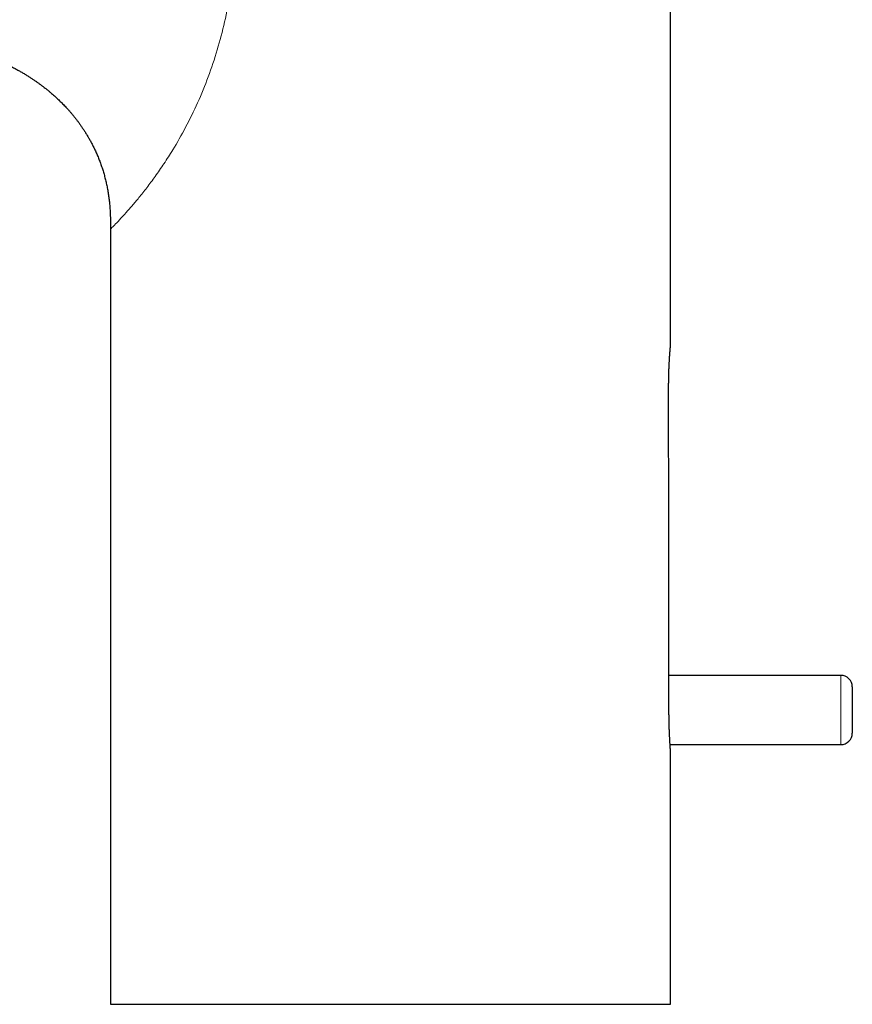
# Model space of a CAD drawing. Header units: millimetres. Extents: x 8 to 738, y 12 to 566.
# Tile 2 of 34: x 158 to 230, y 396 to 482. Entities that reach past the tile are written whole.
import ezdxf

# ---------------------------------------------------------------- set-up
doc = ezdxf.new("R2010")
doc.units = ezdxf.units.MM

msp = doc.modelspace()

# ---------------------------------------------------------------- linework, layer by layer
at = {"color": 7, "linetype": 'Continuous', "lineweight": 30}
for p, q in [((214.618, 453.39), (214.618, 538.89)), ((166.118, 463.545), (166.118, 396.394)), ((166.129, 463.551), (166.123, 463.545)), ((229.368, 424.89), (214.486, 424.89)), ((230.368, 423.89), (230.368, 419.89)), ((214.584, 418.89), (229.368, 418.89)), ((214.618, 396.394), (214.618, 418.39)), ((166.118, 396.394), (214.618, 396.394))]:
    msp.add_line(p, q, dxfattribs=at)
at = {"color": 8, "linetype": 'Continuous', "lineweight": 0}
for p, q in [((166.118, 463.54), (166.118, 396.394)), ((229.368, 418.89), (229.368, 424.89))]:
    msp.add_line(p, q, dxfattribs=at)
at = {"color": 7, "linetype": 'Continuous', "lineweight": 30, "flags": 128}
msp.add_lwpolyline([(214.489, 421.89), (214.474, 437.57), (214.462, 449.89)], dxfattribs=at)
at = {"color": 7, "linetype": 'Continuous', "lineweight": 30}
for centre, start, end in [((229.368, 423.89), 0, 90), ((229.368, 419.89), 270, 0)]:
    msp.add_arc(centre, 1, start, end, dxfattribs=at)
at = {"color": 8, "linetype": 'Continuous', "lineweight": 0}
msp.add_open_spline([(166.123, 515.789), (166.163, 515.749), (166.242, 515.67), (166.649, 515.254), (167.248, 514.617), (167.935, 513.844), (168.645, 512.995), (169.314, 512.148), (170.141, 511.032), (171.126, 509.58), (172.231, 507.74), (173.28, 505.723), (174.239, 503.563), (175.076, 501.286), (175.849, 498.658), (176.481, 495.667), (176.873, 492.338), (176.955, 489.254), (176.808, 486.459), (176.504, 483.956), (176.032, 481.488), (175.398, 479.07), (174.61, 476.725), (173.685, 474.476), (172.644, 472.351), (171.646, 470.6), (170.751, 469.197), (169.99, 468.098), (169.258, 467.113), (168.576, 466.256), (167.971, 465.536), (167.392, 464.879), (166.873, 464.317), (166.441, 463.867), (166.177, 463.6), (166.144, 463.567), (166.129, 463.551)], degree=3, knots=[0, 0, 0, 0, 0.031366, 0.062733, 0.094099, 0.125466, 0.146382, 0.167299, 0.188222, 0.219584, 0.250959, 0.282321, 0.313699, 0.345077, 0.376492, 0.418241, 0.460234, 0.501866, 0.53331, 0.564627, 0.596077, 0.627465, 0.65885, 0.690211, 0.721587, 0.75296, 0.773877, 0.794803, 0.815713, 0.836626, 0.857534, 0.878458, 0.909825, 0.941201, 0.972577, 1, 1, 1, 1], dxfattribs=at)
at = {"color": 7, "linetype": 'Continuous', "lineweight": 30}
for points, knots in [([(150.916, 479.995), (151.086, 479.949), (151.423, 479.857), (151.927, 479.717), (152.426, 479.575), (152.918, 479.43), (153.399, 479.283), (153.868, 479.132), (154.325, 478.978), (154.771, 478.821), (155.191, 478.665), (155.585, 478.511), (155.953, 478.36), (156.312, 478.206), (156.66, 478.05), (156.997, 477.892), (157.324, 477.732), (157.641, 477.57), (157.941, 477.41), (158.227, 477.251), (158.498, 477.095), (158.76, 476.939), (159.012, 476.782), (159.254, 476.626), (159.483, 476.473), (159.7, 476.324), (159.904, 476.18), (160.1, 476.036), (160.288, 475.894), (160.475, 475.749), (160.661, 475.6), (160.845, 475.449), (161.021, 475.3), (161.187, 475.155), (161.346, 475.012), (161.496, 474.874), (161.639, 474.739), (161.774, 474.608), (161.908, 474.476), (162.043, 474.338), (162.184, 474.191), (162.331, 474.035), (162.481, 473.868), (162.633, 473.695), (162.786, 473.516), (162.938, 473.332), (163.092, 473.138), (163.249, 472.934), (163.406, 472.722), (163.565, 472.5), (163.723, 472.268), (163.881, 472.027), (164.038, 471.776), (164.193, 471.518), (164.344, 471.252), (164.492, 470.978), (164.636, 470.696), (164.784, 470.391), (164.933, 470.06), (165.083, 469.703), (165.224, 469.337), (165.357, 468.962), (165.48, 468.582), (165.592, 468.196), (165.692, 467.807), (165.782, 467.414), (165.862, 467.015), (165.93, 466.612), (165.987, 466.206), (166.033, 465.802), (166.067, 465.401), (166.09, 465.033), (166.105, 464.699), (166.113, 464.399), (166.117, 464.106), (166.119, 463.821), (166.119, 463.634), (166.119, 463.542)], [0, 0, 0, 0, 0.02147, 0.042815, 0.063979, 0.084914, 0.105577, 0.12557, 0.145233, 0.164541, 0.18347, 0.200037, 0.216276, 0.232178, 0.247736, 0.262944, 0.277795, 0.292288, 0.306418, 0.319509, 0.33227, 0.3447, 0.356801, 0.368571, 0.380012, 0.390499, 0.400695, 0.410601, 0.420218, 0.429549, 0.439627, 0.449351, 0.458724, 0.467749, 0.476427, 0.484763, 0.492757, 0.500421, 0.507863, 0.515743, 0.524057, 0.532798, 0.541962, 0.551543, 0.560951, 0.570717, 0.580835, 0.591298, 0.602099, 0.613229, 0.624681, 0.636445, 0.648512, 0.660872, 0.673284, 0.685957, 0.698878, 0.712033, 0.72753, 0.743298, 0.759314, 0.775548, 0.79197, 0.80825, 0.824644, 0.841116, 0.857622, 0.874418, 0.89115, 0.907763, 0.924192, 0.94037, 0.952858, 0.965106, 0.977074, 0.98872, 1, 1, 1, 1]), ([(214.462, 449.89), (214.462, 449.953), (214.462, 450.079), (214.463, 450.269), (214.466, 450.461), (214.469, 450.654), (214.473, 450.847), (214.478, 451.039), (214.482, 451.173), (214.485, 451.251), (214.485, 451.274), (214.486, 451.297), (214.487, 451.321), (214.488, 451.345), (214.489, 451.37), (214.49, 451.41), (214.493, 451.466), (214.496, 451.544), (214.5, 451.63), (214.504, 451.723), (214.509, 451.822), (214.514, 451.925), (214.519, 452.033), (214.525, 452.143), (214.532, 452.254), (214.539, 452.367), (214.546, 452.477), (214.553, 452.582), (214.559, 452.676), (214.565, 452.76), (214.571, 452.835), (214.576, 452.905), (214.582, 452.97), (214.586, 453.029), (214.591, 453.079), (214.593, 453.113), (214.595, 453.134), (214.596, 453.146), (214.597, 453.158), (214.598, 453.169), (214.599, 453.18), (214.6, 453.191), (214.601, 453.201), (214.603, 453.229), (214.607, 453.267), (214.61, 453.31), (214.613, 453.344), (214.616, 453.37), (214.617, 453.387), (214.617, 453.389), (214.618, 453.39)], [0, 0, 0, 0, 0.034222, 0.068926, 0.104113, 0.139784, 0.175939, 0.212579, 0.249705, 0.254142, 0.258672, 0.263297, 0.268016, 0.27283, 0.277737, 0.282739, 0.29698, 0.311935, 0.330667, 0.35041, 0.371164, 0.394521, 0.419038, 0.444716, 0.471553, 0.499551, 0.529892, 0.558789, 0.586241, 0.612247, 0.636809, 0.659925, 0.685314, 0.708695, 0.730069, 0.749436, 0.75525, 0.761049, 0.766835, 0.772606, 0.778363, 0.784107, 0.789836, 0.795551, 0.831149, 0.862464, 0.893338, 0.929516, 0.96507, 1, 1, 1, 1]), ([(214.618, 418.39), (214.617, 418.391), (214.617, 418.393), (214.616, 418.409), (214.614, 418.435), (214.612, 418.472), (214.608, 418.521), (214.604, 418.582), (214.601, 418.633), (214.599, 418.666), (214.598, 418.675), (214.597, 418.686), (214.597, 418.696), (214.596, 418.707), (214.595, 418.719), (214.594, 418.738), (214.592, 418.766), (214.589, 418.807), (214.586, 418.854), (214.583, 418.91), (214.579, 418.973), (214.575, 419.044), (214.57, 419.124), (214.565, 419.212), (214.56, 419.309), (214.555, 419.411), (214.55, 419.516), (214.545, 419.62), (214.54, 419.723), (214.536, 419.824), (214.531, 419.922), (214.528, 420.018), (214.524, 420.113), (214.52, 420.207), (214.517, 420.3), (214.514, 420.387), (214.512, 420.469), (214.51, 420.532), (214.508, 420.577), (214.508, 420.607), (214.507, 420.637), (214.506, 420.667), (214.505, 420.696), (214.505, 420.726), (214.504, 420.756), (214.502, 420.838), (214.499, 420.966), (214.496, 421.141), (214.493, 421.318), (214.491, 421.504), (214.49, 421.698), (214.489, 421.826), (214.489, 421.89)], [0, 0, 0, 0, 0.034212, 0.06891, 0.104094, 0.139765, 0.175923, 0.212569, 0.249703, 0.254212, 0.258812, 0.263503, 0.268284, 0.273155, 0.278117, 0.28317, 0.297531, 0.312576, 0.33138, 0.351153, 0.371897, 0.395199, 0.419615, 0.445144, 0.471786, 0.499543, 0.525928, 0.551202, 0.575364, 0.598413, 0.620351, 0.641176, 0.660889, 0.681289, 0.700343, 0.718052, 0.734415, 0.749432, 0.755281, 0.761115, 0.766933, 0.772735, 0.778521, 0.784292, 0.790048, 0.795787, 0.831502, 0.86287, 0.893745, 0.929859, 0.965278, 1, 1, 1, 1])]:
    msp.add_open_spline(points, degree=3, knots=knots, dxfattribs=at)

doc.saveas('drawing.dxf')
